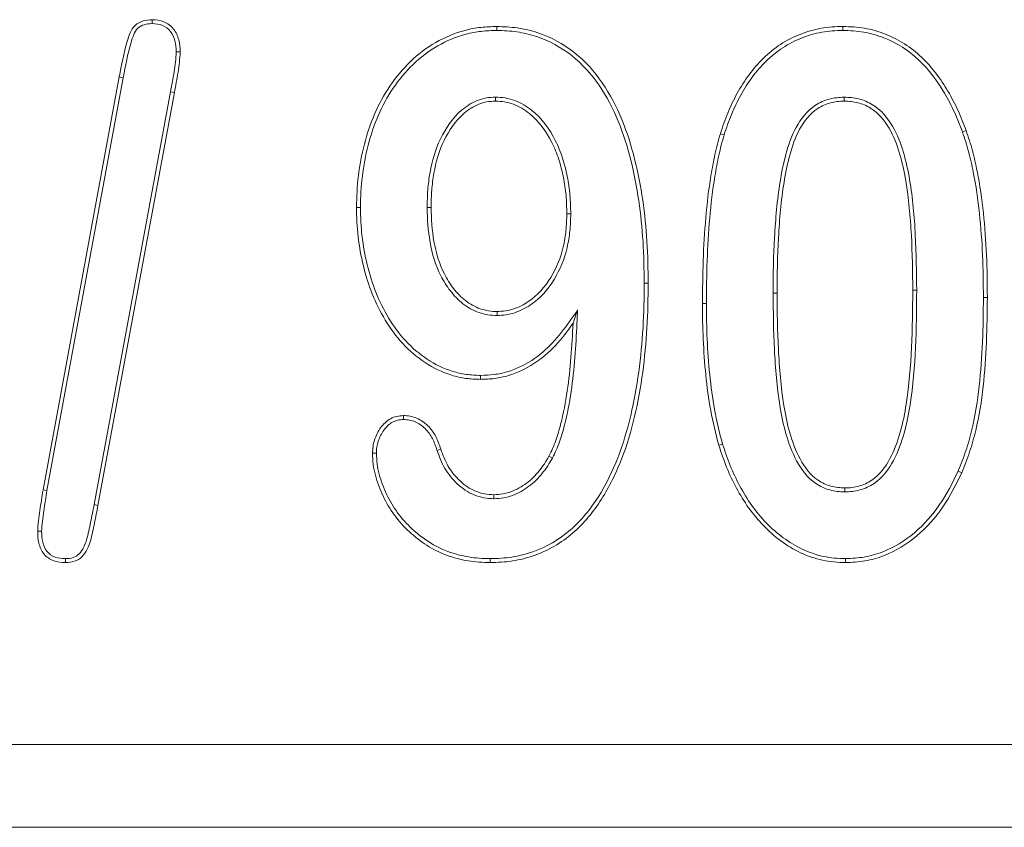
# Model space of a CAD drawing. Header units: millimetres. Extents: x 15 to 684, y 15 to 525.
# Tile 31 of 42: x 333.37 to 338.81, y 266.05 to 270.51. Entities that reach past the tile are written whole.
import ezdxf

# ---------------------------------------------------------------- set-up
doc = ezdxf.new("R2010")
doc.units = ezdxf.units.MM
doc.header["$LTSCALE"] = 2.5
doc.layers.add('Visible (ANSI)', color=7, linetype='Continuous', lineweight=9)
doc.layers.add('Visible Narrow (ANSI)', color=7, linetype='Continuous', lineweight=9)

msp = doc.modelspace()

# ---------------------------------------------------------------- linework, layer by layer
at = {"layer": 'Visible (ANSI)'}
for p, q in [((334.099, 270.4873), (334.099, 270.5092)), ((336.0045, 270.4498), (336.0045, 270.4717)), ((337.9187, 270.4498), (337.9188, 270.4717)), ((334.2324, 270.3311), (334.2543, 270.3311)), ((333.4967, 267.9111), (333.918, 270.1928)), ((333.5182, 267.9074), (333.9395, 270.1888)), ((334.2012, 270.1113), (333.7787, 267.8295)), ((334.2227, 270.1072), (333.8002, 267.8256)), ((335.9975, 270.0811), (335.9975, 270.0592)), ((337.9253, 270.0811), (337.9252, 270.0592)), ((337.2617, 269.8729), (337.2408, 269.8793)), ((338.579, 269.8895), (338.5996, 269.8969)), ((335.2512, 269.4715), (335.2293, 269.4715)), ((335.6199, 269.4721), (335.6418, 269.4721)), ((336.4137, 269.4362), (336.3918, 269.4363)), ((336.8199, 269.0537), (336.8418, 269.0537)), ((336.0071, 268.8748), (336.0068, 268.8967)), ((336.452, 268.9053), (336.4264, 268.8316)), ((335.9149, 268.5436), (335.9149, 268.5217)), ((335.4897, 268.3), (335.4895, 268.3219)), ((337.253, 268.1641), (337.232, 268.1578)), ((335.3397, 268.1139), (335.3178, 268.1139)), ((336.3127, 268.0872), (336.2934, 268.0975)), ((338.555, 268.0143), (338.575, 268.0055)), ((333.5182, 267.9074), (333.4967, 267.9111)), ((337.9283, 267.8998), (337.9287, 267.9217)), ((335.9893, 267.8623), (335.9893, 267.8842)), ((333.4887, 267.6831), (333.4668, 267.6832)), ((333.6209, 267.5311), (333.6209, 267.5092)), ((335.9682, 267.5311), (335.9682, 267.5092)), ((337.9327, 267.5311), (337.9328, 267.5092)), ((321.8793, 266.0467), (345.8793, 266.0467))]:
    msp.add_line(p, q, dxfattribs=at)
for points, knots in [([(333.918, 270.1928), (333.9304, 270.2585), (333.943, 270.3244), (333.9665, 270.4047), (333.9714, 270.4208), (333.9848, 270.4515), (333.9936, 270.4663), (334.0182, 270.4891), (334.0334, 270.4975), (334.0654, 270.5076), (334.0822, 270.5085), (334.099, 270.5092)], [0, 0, 0, 0, 0.0002012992, 0.0002012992, 0.000251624, 0.000251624, 0.0003019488, 0.0003019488, 0.0003522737, 0.0003522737, 0.0004025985, 0.0004025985, 0.0004025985, 0.0004025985]), ([(333.9395, 270.1888), (333.9519, 270.2543), (333.9645, 270.3198), (333.9874, 270.3982), (333.9921, 270.4137), (334.0041, 270.4411), (334.0112, 270.4528), (334.0303, 270.4705), (334.043, 270.4776), (334.0687, 270.4857), (334.0822, 270.4866), (334.099, 270.4873)], [0, 0, 0, 0, 0.0001862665, 0.0001862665, 0.0002328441, 0.0002328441, 0.0002794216, 0.0002794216, 0.0003259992, 0.0003259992, 0.0003717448, 0.0003717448, 0.0003717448, 0.0003717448]), ([(334.099, 270.5092), (334.1212, 270.5082), (334.1442, 270.5065), (334.1855, 270.4893), (334.2038, 270.4752), (334.2318, 270.4402), (334.2409, 270.4192), (334.2524, 270.3759), (334.2537, 270.3534), (334.2543, 270.3311)], [0, 0, 0, 0, 0.0000667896, 0.0000667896, 0.0001335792, 0.0001335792, 0.0002003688, 0.0002003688, 0.0002671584, 0.0002671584, 0.0002671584, 0.0002671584]), ([(334.099, 270.4873), (334.1209, 270.4863), (334.1398, 270.4846), (334.1733, 270.4707), (334.1891, 270.4586), (334.2124, 270.4294), (334.2203, 270.4114), (334.2306, 270.3726), (334.2318, 270.3534), (334.2324, 270.3311)], [0, 0, 0, 0, 0.000057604, 0.000057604, 0.0001160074, 0.0001160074, 0.0001744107, 0.0001744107, 0.0002322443, 0.0002322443, 0.0002322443, 0.0002322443]), ([(335.2293, 269.4715), (335.2304, 269.5303), (335.2327, 269.5891), (335.2473, 269.7058), (335.2579, 269.7637), (335.3023, 269.9344), (335.3481, 270.0447), (335.4794, 270.2398), (335.5654, 270.3244), (335.7181, 270.4127), (335.7729, 270.4356), (335.8583, 270.4578), (335.8873, 270.4633), (335.9457, 270.4699), (335.9751, 270.4708), (336.0045, 270.4717)], [0, 0, 0, 0, 0.000174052, 0.000174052, 0.000348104, 0.000348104, 0.000696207, 0.000696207, 0.001044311, 0.001044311, 0.001218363, 0.001218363, 0.001305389, 0.001305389, 0.001392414, 0.001392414, 0.001392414, 0.001392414]), ([(336.0045, 270.4717), (336.0429, 270.4704), (336.0813, 270.4691), (336.1571, 270.4578), (336.1946, 270.4488), (336.3043, 270.4135), (336.3723, 270.3754), (336.493, 270.2807), (336.5446, 270.2227), (336.6319, 270.0965), (336.6676, 270.028), (336.7258, 269.8861), (336.7484, 269.8126), (336.7857, 269.6638), (336.8002, 269.5884), (336.8225, 269.4366), (336.8303, 269.3602), (336.8398, 269.2071), (336.8409, 269.1304), (336.8418, 269.0537)], [0, 0, 0, 0, 0.000114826, 0.000114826, 0.000229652, 0.000229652, 0.000459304, 0.000459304, 0.000688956, 0.000688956, 0.000918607, 0.000918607, 0.001148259, 0.001148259, 0.001377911, 0.001377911, 0.001607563, 0.001607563, 0.001837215, 0.001837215, 0.001837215, 0.001837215]), ([(337.2408, 269.8793), (337.2535, 269.9177), (337.2665, 269.9561), (337.2974, 270.0309), (337.3149, 270.0674), (337.3537, 270.1384), (337.3757, 270.1725), (337.424, 270.2374), (337.4502, 270.2685), (337.5086, 270.3245), (337.54, 270.3503), (337.6078, 270.3945), (337.6437, 270.4136), (337.7191, 270.4429), (337.7581, 270.4545), (337.8378, 270.4685), (337.8783, 270.4708), (337.9188, 270.4717)], [0, 0, 0, 0, 0.0001199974, 0.0001199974, 0.0002399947, 0.0002399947, 0.0003599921, 0.0003599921, 0.0004799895, 0.0004799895, 0.0005999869, 0.0005999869, 0.0007199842, 0.0007199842, 0.0008399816, 0.0008399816, 0.000959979, 0.000959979, 0.000959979, 0.000959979]), ([(337.9188, 270.4717), (337.9586, 270.4705), (337.9985, 270.4687), (338.0771, 270.4552), (338.1155, 270.4439), (338.2271, 270.4007), (338.2952, 270.3565), (338.4111, 270.247), (338.459, 270.1823), (338.5194, 270.0791), (338.538, 270.0438), (338.5714, 269.9714), (338.5856, 269.9342), (338.5996, 269.8969)], [0, 0, 0, 0, 0.0001184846, 0.0001184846, 0.0002369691, 0.0002369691, 0.0004739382, 0.0004739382, 0.0007109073, 0.0007109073, 0.0008293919, 0.0008293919, 0.0009478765, 0.0009478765, 0.0009478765, 0.0009478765]), ([(335.2512, 269.4715), (335.2523, 269.5302), (335.2545, 269.5874), (335.2689, 269.7021), (335.2793, 269.7593), (335.3229, 269.9268), (335.3678, 270.0348), (335.4959, 270.2252), (335.5795, 270.3073), (335.7275, 270.3929), (335.7803, 270.4149), (335.8628, 270.4364), (335.8908, 270.4417), (335.9468, 270.448), (335.9753, 270.4489), (336.0045, 270.4498)], [0, 0, 0, 0, 0.00016958, 0.00016958, 0.000339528, 0.000339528, 0.000679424, 0.000679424, 0.00101932, 0.00101932, 0.001189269, 0.001189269, 0.001274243, 0.001274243, 0.001358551, 0.001358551, 0.001358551, 0.001358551]), ([(336.0045, 270.4498), (336.0428, 270.4485), (336.0796, 270.4472), (336.1525, 270.4364), (336.1892, 270.4276), (336.2951, 270.3935), (336.3608, 270.3566), (336.4775, 270.265), (336.5277, 270.2088), (336.6129, 270.0855), (336.6478, 270.0185), (336.7051, 269.879), (336.7274, 269.8065), (336.7642, 269.6592), (336.7786, 269.5845), (336.8008, 269.434), (336.8085, 269.3583), (336.8179, 269.2064), (336.819, 269.1303), (336.8199, 269.0537)], [0, 0, 0, 0, 0.000111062, 0.000111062, 0.000222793, 0.000222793, 0.000446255, 0.000446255, 0.000669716, 0.000669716, 0.000893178, 0.000893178, 0.001116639, 0.001116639, 0.0013401, 0.0013401, 0.001563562, 0.001563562, 0.001786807, 0.001786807, 0.001786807, 0.001786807]), ([(337.2617, 269.8729), (337.2744, 269.9112), (337.287, 269.9486), (337.3173, 270.0217), (337.3346, 270.0577), (337.3724, 270.1272), (337.3938, 270.1602), (337.441, 270.2236), (337.4663, 270.2536), (337.5227, 270.3077), (337.5531, 270.3327), (337.6186, 270.3754), (337.6527, 270.3937), (337.7259, 270.4221), (337.7631, 270.4332), (337.8402, 270.4467), (337.8785, 270.4489), (337.9187, 270.4498)], [0, 0, 0, 0, 0.0001162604, 0.0001162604, 0.0002329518, 0.0002329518, 0.0003496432, 0.0003496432, 0.0004663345, 0.0004663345, 0.0005830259, 0.0005830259, 0.0006997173, 0.0006997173, 0.0008164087, 0.0008164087, 0.0009325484, 0.0009325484, 0.0009325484, 0.0009325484]), ([(337.9187, 270.4498), (337.9584, 270.4486), (337.9965, 270.4469), (338.0719, 270.4339), (338.1088, 270.423), (338.2168, 270.3813), (338.282, 270.3388), (338.3942, 270.2329), (338.441, 270.1699), (338.5002, 270.0688), (338.5185, 270.0339), (338.5511, 269.9631), (338.565, 269.9268), (338.579, 269.8895)], [0, 0, 0, 0, 0.0001147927, 0.0001147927, 0.0002301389, 0.0002301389, 0.0004608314, 0.0004608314, 0.0006915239, 0.0006915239, 0.0008068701, 0.0008068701, 0.0009218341, 0.0009218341, 0.0009218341, 0.0009218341]), ([(334.2324, 270.3311), (334.2312, 270.2945), (334.227, 270.2586), (334.2154, 270.1851), (334.2084, 270.1485), (334.2012, 270.1114), (334.2012, 270.1114), (334.2012, 270.1113), (334.2012, 270.1113)], [0, 0, 0, 0, 0.0001107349, 0.0001107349, 0.0002221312, 0.0002221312, 0.0002221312, 0.000222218, 0.000222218, 0.000222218, 0.000222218]), ([(334.2543, 270.3311), (334.253, 270.2933), (334.2487, 270.2558), (334.2369, 270.1813), (334.2298, 270.1443), (334.2227, 270.1072)], [0, 0, 0, 0, 0.0001131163, 0.0001131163, 0.0002262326, 0.0002262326, 0.0002262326, 0.0002262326]), ([(335.9975, 270.0811), (335.9973, 270.0811), (335.997, 270.081), (335.9968, 270.081), (335.9812, 270.0805), (335.9635, 270.0798), (335.9292, 270.0735), (335.9127, 270.0685), (335.8651, 270.0495), (335.8358, 270.0311), (335.7593, 269.9649), (335.7222, 269.9091), (335.6652, 269.7915), (335.6467, 269.7278), (335.6302, 269.6326), (335.626, 269.6005), (335.6212, 269.5361), (335.6205, 269.504), (335.6199, 269.4725), (335.6199, 269.4723), (335.6199, 269.4722), (335.6199, 269.4721)], [0, 0, 0, 0, 0.0000008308, 0.0000008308, 0.0000008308, 0.0000498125, 0.0000498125, 0.0000987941, 0.0000987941, 0.0001967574, 0.0001967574, 0.0003926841, 0.0003926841, 0.0005886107, 0.0005886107, 0.000686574, 0.000686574, 0.0007845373, 0.0007845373, 0.0007845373, 0.000784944, 0.000784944, 0.000784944, 0.000784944]), ([(335.9975, 270.0592), (335.9817, 270.0587), (335.9659, 270.058), (335.9348, 270.0523), (335.9196, 270.0477), (335.8756, 270.0302), (335.8485, 270.0132), (335.7769, 269.9512), (335.7409, 269.8976), (335.6858, 269.784), (335.6681, 269.7228), (335.6518, 269.6295), (335.6477, 269.5981), (335.643, 269.5352), (335.6424, 269.5036), (335.6418, 269.4721)], [0, 0, 0, 0, 0.0000471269, 0.0000471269, 0.0000942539, 0.0000942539, 0.0001885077, 0.0001885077, 0.0003770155, 0.0003770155, 0.0005655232, 0.0005655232, 0.0006597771, 0.0006597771, 0.000754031, 0.000754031, 0.000754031, 0.000754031]), ([(336.4137, 269.4362), (336.4137, 269.4364), (336.4137, 269.4365), (336.4137, 269.4367), (336.4132, 269.4705), (336.4124, 269.5053), (336.4064, 269.5745), (336.4014, 269.609), (336.3876, 269.6771), (336.379, 269.7107), (336.3578, 269.777), (336.3443, 269.8102), (336.2968, 269.9033), (336.2553, 269.9631), (336.1706, 270.0306), (336.1392, 270.0492), (336.0879, 270.0685), (336.07, 270.0735), (336.0335, 270.0796), (336.0151, 270.0804), (335.9983, 270.081), (335.9981, 270.081), (335.9978, 270.0811), (335.9975, 270.0811)], [0, 0, 0, 0, 0.0000004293, 0.0000004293, 0.0000004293, 0.0001049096, 0.0001049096, 0.0002093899, 0.0002093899, 0.0003138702, 0.0003138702, 0.0004183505, 0.0004183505, 0.0006273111, 0.0006273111, 0.0007317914, 0.0007317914, 0.0007840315, 0.0007840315, 0.0008362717, 0.0008362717, 0.0008362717, 0.0008370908, 0.0008370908, 0.0008370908, 0.0008370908]), ([(336.3918, 269.4363), (336.3913, 269.4702), (336.3906, 269.5042), (336.3847, 269.5718), (336.3798, 269.6054), (336.3663, 269.672), (336.3579, 269.7049), (336.3372, 269.7695), (336.3244, 269.801), (336.2782, 269.8918), (336.2383, 269.9487), (336.1586, 270.0122), (336.129, 270.0296), (336.0814, 270.0476), (336.0649, 270.0522), (336.0314, 270.0578), (336.0144, 270.0585), (335.9975, 270.0592)], [0, 0, 0, 0, 0.000100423, 0.000100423, 0.000200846, 0.000200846, 0.0003012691, 0.0003012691, 0.0004016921, 0.0004016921, 0.0006025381, 0.0006025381, 0.0007029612, 0.0007029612, 0.0007531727, 0.0007531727, 0.0008033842, 0.0008033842, 0.0008033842, 0.0008033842]), ([(337.9253, 270.0811), (337.9249, 270.0811), (337.9246, 270.081), (337.9242, 270.081), (337.899, 270.0799), (337.8702, 270.0779), (337.8166, 270.0628), (337.7907, 270.0518), (337.7203, 270.0052), (337.6858, 269.961), (337.6342, 269.867), (337.6171, 269.8166), (337.5894, 269.7158), (337.5796, 269.6648), (337.5546, 269.5117), (337.5462, 269.4088), (337.5347, 269.2035), (337.5328, 269.1006), (337.5324, 268.9981), (337.5324, 268.9981), (337.5324, 268.998), (337.5324, 268.998)], [0, 0, 0, 0, 0.000001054, 0.000001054, 0.000001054, 0.000079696, 0.000079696, 0.000158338, 0.000158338, 0.000315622, 0.000315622, 0.000472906, 0.000472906, 0.00063019, 0.00063019, 0.000944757, 0.000944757, 0.001259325, 0.001259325, 0.001259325, 0.00125945, 0.00125945, 0.00125945, 0.00125945]), ([(337.9252, 270.0592), (337.8996, 270.0581), (337.874, 270.0562), (337.8246, 270.0424), (337.8007, 270.0322), (337.7367, 269.9898), (337.7039, 269.9483), (337.6545, 269.8586), (337.6379, 269.8098), (337.6107, 269.7111), (337.6011, 269.6607), (337.5763, 269.5092), (337.568, 269.4071), (337.5566, 269.2027), (337.5547, 269.1004), (337.5543, 268.998)], [0, 0, 0, 0, 0.000076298, 0.000076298, 0.000152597, 0.000152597, 0.000305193, 0.000305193, 0.00045779, 0.00045779, 0.000610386, 0.000610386, 0.000915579, 0.000915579, 0.001220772, 0.001220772, 0.001220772, 0.001220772]), ([(338.3043, 269.0139), (338.3035, 269.1154), (338.3023, 269.2169), (338.2911, 269.4197), (338.2825, 269.5211), (338.257, 269.6712), (338.2464, 269.721), (338.2175, 269.8183), (338.1989, 269.866), (338.148, 269.954), (338.1142, 269.994), (338.0492, 270.0341), (338.0254, 270.0444), (337.9762, 270.0566), (337.9507, 270.0579), (337.9252, 270.0592)], [0, 0, 0, 0, 0.000303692, 0.000303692, 0.000607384, 0.000607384, 0.00075923, 0.00075923, 0.000911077, 0.000911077, 0.001062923, 0.001062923, 0.001138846, 0.001138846, 0.001214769, 0.001214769, 0.001214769, 0.001214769]), ([(338.3262, 269.0139), (338.3262, 269.014), (338.3262, 269.014), (338.3262, 269.014), (338.3253, 269.1155), (338.3242, 269.2176), (338.3129, 269.4215), (338.3043, 269.5234), (338.2785, 269.6755), (338.2678, 269.726), (338.2381, 269.8258), (338.219, 269.8749), (338.1657, 269.967), (338.1293, 270.0105), (338.0588, 270.0538), (338.0331, 270.065), (337.979, 270.0785), (337.9515, 270.0798), (337.9263, 270.081), (337.9259, 270.081), (337.9256, 270.0811), (337.9253, 270.0811)], [0, 0, 0, 0, 0.000000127, 0.000000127, 0.000000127, 0.000312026, 0.000312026, 0.000623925, 0.000623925, 0.000779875, 0.000779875, 0.000935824, 0.000935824, 0.001091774, 0.001091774, 0.001169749, 0.001169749, 0.001247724, 0.001247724, 0.001247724, 0.001248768, 0.001248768, 0.001248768, 0.001248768]), ([(337.1418, 268.9412), (337.1425, 269.0201), (337.1433, 269.0989), (337.1486, 269.2566), (337.1535, 269.3353), (337.1672, 269.4924), (337.1758, 269.5709), (337.1957, 269.6875), (337.2026, 269.7263), (337.2194, 269.8034), (337.23, 269.8414), (337.2408, 269.8793)], [0, 0, 0, 0, 0.0002366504, 0.0002366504, 0.0004733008, 0.0004733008, 0.0007099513, 0.0007099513, 0.0008282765, 0.0008282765, 0.0009466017, 0.0009466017, 0.0009466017, 0.0009466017]), ([(337.1637, 268.9412), (337.1644, 269.02), (337.1651, 269.0986), (337.1705, 269.2555), (337.1753, 269.3338), (337.1889, 269.4902), (337.1974, 269.5678), (337.2172, 269.6835), (337.2241, 269.7223), (337.2406, 269.798), (337.2509, 269.8349), (337.2617, 269.8729)], [0, 0, 0, 0, 0.0002350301, 0.0002350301, 0.0004702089, 0.0004702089, 0.0007053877, 0.0007053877, 0.0008229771, 0.0008229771, 0.000940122, 0.000940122, 0.000940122, 0.000940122]), ([(338.579, 269.8895), (338.5914, 269.8527), (338.6034, 269.8166), (338.6233, 269.7428), (338.6317, 269.7053), (338.654, 269.5919), (338.6649, 269.5154), (338.6813, 269.3616), (338.6869, 269.2844), (338.6936, 269.1298), (338.6944, 269.0524), (338.6949, 268.9746)], [0, 0, 0, 0, 0.0001152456, 0.0001152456, 0.0002308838, 0.0002308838, 0.0004621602, 0.0004621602, 0.0006934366, 0.0006934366, 0.0009245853, 0.0009245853, 0.0009245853, 0.0009245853]), ([(338.5996, 269.8969), (338.612, 269.86), (338.6243, 269.823), (338.6446, 269.7479), (338.6531, 269.7099), (338.6756, 269.5953), (338.6866, 269.5182), (338.7031, 269.3634), (338.7088, 269.2858), (338.7155, 269.1303), (338.7163, 269.0524), (338.7168, 268.9746)], [0, 0, 0, 0, 0.00011651, 0.00011651, 0.00023302, 0.00023302, 0.0004660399, 0.0004660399, 0.0006990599, 0.0006990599, 0.0009320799, 0.0009320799, 0.0009320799, 0.0009320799]), ([(335.9149, 268.5217), (335.8878, 268.5227), (335.8607, 268.5238), (335.8071, 268.5312), (335.7806, 268.5371), (335.703, 268.5612), (335.6535, 268.5845), (335.5636, 268.6449), (335.522, 268.6802), (335.4485, 268.7597), (335.416, 268.8033), (335.3603, 268.8962), (335.3359, 268.9447), (335.2962, 269.0454), (335.2801, 269.0972), (335.2544, 269.2024), (335.2447, 269.2557), (335.2319, 269.3632), (335.2302, 269.4174), (335.2293, 269.4715)], [0, 0, 0, 0, 0.00008074, 0.00008074, 0.00016148, 0.00016148, 0.00032296, 0.00032296, 0.00048444, 0.00048444, 0.00064592, 0.00064592, 0.0008074, 0.0008074, 0.00096888, 0.00096888, 0.00113036, 0.00113036, 0.00129184, 0.00129184, 0.00129184, 0.00129184]), ([(335.9149, 268.5436), (335.888, 268.5446), (335.8622, 268.5457), (335.8113, 268.5527), (335.786, 268.5584), (335.7116, 268.5815), (335.6641, 268.6037), (335.5774, 268.662), (335.537, 268.6962), (335.4656, 268.7734), (335.4341, 268.8155), (335.3797, 268.9064), (335.3559, 268.9538), (335.3169, 269.0524), (335.3011, 269.1032), (335.2759, 269.2067), (335.2663, 269.2592), (335.2538, 269.3647), (335.2521, 269.4174), (335.2512, 269.4715)], [0, 0, 0, 0, 0.000077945, 0.000077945, 0.00015665, 0.00015665, 0.000314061, 0.000314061, 0.000471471, 0.000471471, 0.000628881, 0.000628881, 0.000786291, 0.000786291, 0.000943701, 0.000943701, 0.001101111, 0.001101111, 0.00125815, 0.00125815, 0.00125815, 0.00125815]), ([(335.6199, 269.4721), (335.6199, 269.4719), (335.6199, 269.4718), (335.6199, 269.4717), (335.6211, 269.4086), (335.6246, 269.3434), (335.6474, 269.2165), (335.6663, 269.1527), (335.7105, 269.0655), (335.7279, 269.0368), (335.7683, 268.9851), (335.7912, 268.9602), (335.8313, 268.9294), (335.8452, 268.9202), (335.8747, 268.9035), (335.8909, 268.8963), (335.9232, 268.8857), (335.9391, 268.8816), (335.9732, 268.8758), (335.9907, 268.8753), (336.0062, 268.8748), (336.0065, 268.8748), (336.0068, 268.8748), (336.0071, 268.8748)], [0, 0, 0, 0, 0.0000004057, 0.0000004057, 0.0000004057, 0.000196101, 0.000196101, 0.0003917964, 0.0003917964, 0.000489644, 0.000489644, 0.0005874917, 0.0005874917, 0.0006364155, 0.0006364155, 0.0006853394, 0.0006853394, 0.0007342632, 0.0007342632, 0.000783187, 0.000783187, 0.000783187, 0.0007841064, 0.0007841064, 0.0007841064, 0.0007841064]), ([(335.6418, 269.4721), (335.6429, 269.4091), (335.6464, 269.3459), (335.6687, 269.2218), (335.6867, 269.1607), (335.7295, 269.0763), (335.7459, 269.0493), (335.7848, 268.9996), (335.8063, 268.9762), (335.8438, 268.9474), (335.857, 268.9387), (335.8845, 268.9232), (335.8989, 268.9167), (335.9289, 268.9069), (335.9442, 268.9029), (335.9753, 268.8977), (335.9911, 268.8971), (336.0068, 268.8967)], [0, 0, 0, 0, 0.0001874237, 0.0001874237, 0.0003748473, 0.0003748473, 0.0004685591, 0.0004685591, 0.000562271, 0.000562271, 0.0006091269, 0.0006091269, 0.0006559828, 0.0006559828, 0.0007028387, 0.0007028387, 0.0007496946, 0.0007496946, 0.0007496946, 0.0007496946]), ([(336.0068, 268.8967), (336.0221, 268.8975), (336.0374, 268.8983), (336.0677, 268.9026), (336.0826, 268.9062), (336.1263, 268.9205), (336.1539, 268.9344), (336.23, 268.9858), (336.2714, 269.0327), (336.335, 269.1372), (336.3584, 269.1946), (336.379, 269.2841), (336.3841, 269.3143), (336.3904, 269.3751), (336.3911, 269.4057), (336.3918, 269.4363)], [0, 0, 0, 0, 0.0000453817, 0.0000453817, 0.0000907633, 0.0000907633, 0.0001815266, 0.0001815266, 0.0003630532, 0.0003630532, 0.0005445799, 0.0005445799, 0.0006353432, 0.0006353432, 0.0007261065, 0.0007261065, 0.0007261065, 0.0007261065]), ([(336.0071, 268.8748), (336.0074, 268.8748), (336.0077, 268.8748), (336.008, 268.8748), (336.0233, 268.8756), (336.0392, 268.8764), (336.0721, 268.8811), (336.0883, 268.8851), (336.1353, 268.9004), (336.1646, 268.9153), (336.2451, 268.9696), (336.2888, 269.0193), (336.355, 269.1279), (336.3792, 269.1878), (336.4005, 269.2801), (336.4057, 269.3111), (336.4122, 269.3739), (336.413, 269.4053), (336.4137, 269.4358), (336.4137, 269.436), (336.4137, 269.4361), (336.4137, 269.4362)], [0, 0, 0, 0, 0.0000009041, 0.0000009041, 0.0000009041, 0.0000484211, 0.0000484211, 0.0000959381, 0.0000959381, 0.0001909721, 0.0001909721, 0.00038104, 0.00038104, 0.000571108, 0.000571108, 0.0006661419, 0.0006661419, 0.0007611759, 0.0007611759, 0.0007611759, 0.0007616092, 0.0007616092, 0.0007616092, 0.0007616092]), ([(336.8418, 269.0537), (336.8411, 268.9713), (336.8401, 268.8888), (336.83, 268.7242), (336.8224, 268.6421), (336.8005, 268.4786), (336.7857, 268.3974), (336.7474, 268.237), (336.7243, 268.1576), (336.6643, 268.004), (336.6283, 267.9293), (336.5392, 267.7905), (336.4869, 267.7256), (336.3615, 267.6184), (336.2891, 267.5759), (336.1723, 267.5351), (336.1322, 267.5248), (336.0507, 267.5119), (336.0094, 267.5105), (335.9682, 267.5092)], [0, 0, 0, 0, 0.000246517, 0.000246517, 0.000493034, 0.000493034, 0.000739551, 0.000739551, 0.000986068, 0.000986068, 0.001232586, 0.001232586, 0.001479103, 0.001479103, 0.00172562, 0.00172562, 0.001848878, 0.001848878, 0.001972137, 0.001972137, 0.001972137, 0.001972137]), ([(336.8199, 269.0537), (336.8192, 268.9712), (336.8182, 268.8895), (336.8082, 268.7261), (336.8006, 268.6443), (336.7789, 268.4822), (336.7643, 268.4017), (336.7263, 268.2429), (336.7035, 268.1644), (336.6444, 268.0132), (336.609, 267.9397), (336.5217, 267.8038), (336.4709, 267.7407), (336.3491, 267.6365), (336.2795, 267.5957), (336.1663, 267.5562), (336.1273, 267.5461), (336.049, 267.5338), (336.0094, 267.5323), (335.9682, 267.5311)], [0, 0, 0, 0, 0.000242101, 0.000242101, 0.00048442, 0.00048442, 0.000726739, 0.000726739, 0.000969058, 0.000969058, 0.001211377, 0.001211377, 0.001453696, 0.001453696, 0.001696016, 0.001696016, 0.001817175, 0.001817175, 0.001937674, 0.001937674, 0.001937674, 0.001937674]), ([(337.9283, 267.8998), (337.9286, 267.8998), (337.9289, 267.8998), (337.9292, 267.8998), (337.9557, 267.9004), (337.9853, 267.9029), (338.04, 267.9186), (338.0664, 267.9304), (338.138, 267.9792), (338.1719, 268.0255), (338.2238, 268.1222), (338.2418, 268.1734), (338.2713, 268.2765), (338.2819, 268.3292), (338.3214, 268.5924), (338.3255, 268.8031), (338.3262, 269.0138), (338.3262, 269.0138), (338.3262, 269.0139), (338.3262, 269.0139)], [0, 0, 0, 0, 0.000000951, 0.000000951, 0.000000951, 0.000081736, 0.000081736, 0.000162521, 0.000162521, 0.000324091, 0.000324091, 0.000485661, 0.000485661, 0.000647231, 0.000647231, 0.001293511, 0.001293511, 0.001293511, 0.001293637, 0.001293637, 0.001293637, 0.001293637]), ([(337.9287, 267.9217), (337.955, 267.9223), (337.9814, 267.9246), (338.0319, 267.939), (338.0562, 267.9499), (338.1214, 267.9943), (338.1537, 268.0378), (338.2035, 268.1305), (338.2211, 268.1804), (338.25, 268.2815), (338.2604, 268.3331), (338.2994, 268.5929), (338.3037, 268.804), (338.3043, 269.0139)], [0, 0, 0, 0, 0.000078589, 0.000078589, 0.000157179, 0.000157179, 0.000314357, 0.000314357, 0.000471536, 0.000471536, 0.000628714, 0.000628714, 0.001257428, 0.001257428, 0.001257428, 0.001257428]), ([(337.5324, 268.998), (337.5324, 268.998), (337.5324, 268.9979), (337.5324, 268.9979), (337.5332, 268.8943), (337.5346, 268.7902), (337.5454, 268.5824), (337.5534, 268.4783), (337.5784, 268.3229), (337.589, 268.2713), (337.6183, 268.1695), (337.6367, 268.1192), (337.6881, 268.0241), (337.7223, 267.9781), (337.7925, 267.9306), (337.8185, 267.9182), (337.8735, 267.9032), (337.9017, 267.9014), (337.9274, 267.8998), (337.9277, 267.8998), (337.928, 267.8998), (337.9283, 267.8998)], [0, 0, 0, 0, 0.000000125, 0.000000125, 0.000000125, 0.000318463, 0.000318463, 0.000636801, 0.000636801, 0.00079597, 0.00079597, 0.000955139, 0.000955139, 0.001114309, 0.001114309, 0.001193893, 0.001193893, 0.001273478, 0.001273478, 0.001273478, 0.001274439, 0.001274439, 0.001274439, 0.001274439]), ([(337.5543, 268.998), (337.5551, 268.8945), (337.5565, 268.7909), (337.5672, 268.5839), (337.5752, 268.4805), (337.5999, 268.327), (337.6104, 268.2762), (337.639, 268.1766), (337.657, 268.1277), (337.7063, 268.0364), (337.7383, 267.9936), (337.8029, 267.95), (337.8268, 267.9387), (337.8768, 267.925), (337.9028, 267.9233), (337.9287, 267.9217)], [0, 0, 0, 0, 0.000310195, 0.000310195, 0.00062039, 0.00062039, 0.000775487, 0.000775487, 0.000930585, 0.000930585, 0.001085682, 0.001085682, 0.001163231, 0.001163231, 0.00124078, 0.00124078, 0.00124078, 0.00124078]), ([(338.6949, 268.9746), (338.6941, 268.8107), (338.6899, 268.6467), (338.6628, 268.4036), (338.6504, 268.3232), (338.6219, 268.205), (338.6109, 268.1659), (338.5854, 268.0895), (338.5704, 268.0523), (338.555, 268.0143)], [0, 0, 0, 0, 0.0004893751, 0.0004893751, 0.0007341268, 0.0007341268, 0.0008565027, 0.0008565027, 0.000978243, 0.000978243, 0.000978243, 0.000978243]), ([(338.7168, 268.9746), (338.716, 268.8103), (338.7118, 268.6456), (338.6845, 268.4006), (338.6719, 268.3192), (338.643, 268.1993), (338.6319, 268.1596), (338.6058, 268.0817), (338.5905, 268.0436), (338.575, 268.0055)], [0, 0, 0, 0, 0.0004938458, 0.0004938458, 0.0007407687, 0.0007407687, 0.0008642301, 0.0008642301, 0.0009876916, 0.0009876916, 0.0009876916, 0.0009876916]), ([(336.452, 268.9053), (336.4375, 268.885), (336.423, 268.8647), (336.4086, 268.8443), (336.3783, 268.8019), (336.3483, 268.7611), (336.2788, 268.6876), (336.2402, 268.6544), (336.1565, 268.5995), (336.1108, 268.5781), (336.039, 268.5568), (336.0146, 268.5515), (335.9658, 268.5453), (335.9407, 268.5444), (335.9149, 268.5436)], [0, 0, 0, 0, 0.0000728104, 0.0000728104, 0.0000728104, 0.0002248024, 0.0002248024, 0.0003767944, 0.0003767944, 0.0005287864, 0.0005287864, 0.0006047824, 0.0006047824, 0.0006800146, 0.0006800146, 0.0006800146, 0.0006800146]), ([(336.3127, 268.0872), (336.3128, 268.0874), (336.3129, 268.0876), (336.313, 268.0878), (336.3267, 268.1158), (336.3407, 268.1457), (336.3623, 268.2066), (336.3711, 268.2371), (336.3952, 268.3294), (336.4068, 268.3919), (336.4341, 268.5795), (336.4419, 268.7055), (336.4482, 268.8305), (336.4495, 268.8555), (336.4508, 268.8804), (336.452, 268.9053)], [0, 0, 0, 0, 0.000000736, 0.000000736, 0.000000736, 0.0000950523, 0.0000950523, 0.0001893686, 0.0001893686, 0.0003780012, 0.0003780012, 0.0007552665, 0.0007552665, 0.0007552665, 0.000830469, 0.000830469, 0.000830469, 0.000830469]), ([(337.232, 268.1578), (337.2148, 268.2215), (337.1995, 268.2856), (337.1756, 268.4153), (337.1669, 268.4807), (337.1539, 268.6119), (337.1491, 268.6777), (337.1428, 268.8094), (337.1421, 268.8753), (337.1418, 268.9412)], [0, 0, 0, 0, 0.0001974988, 0.0001974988, 0.0003949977, 0.0003949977, 0.0005924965, 0.0005924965, 0.0007899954, 0.0007899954, 0.0007899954, 0.0007899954]), ([(337.253, 268.1641), (337.2359, 268.2274), (337.2209, 268.2903), (337.1972, 268.4187), (337.1886, 268.4833), (337.1757, 268.6136), (337.1709, 268.6791), (337.1647, 268.8099), (337.164, 268.8753), (337.1637, 268.9412)], [0, 0, 0, 0, 0.0001954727, 0.0001954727, 0.0003915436, 0.0003915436, 0.0005876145, 0.0005876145, 0.0007835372, 0.0007835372, 0.0007835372, 0.0007835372]), ([(336.4264, 268.8316), (336.3962, 268.7893), (336.3653, 268.7471), (336.2936, 268.6715), (336.2539, 268.6372), (336.1668, 268.5801), (336.1191, 268.5578), (336.0442, 268.5355), (336.0186, 268.5299), (335.967, 268.5234), (335.9409, 268.5225), (335.9149, 268.5217)], [0, 0, 0, 0, 0.0001545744, 0.0001545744, 0.0003091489, 0.0003091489, 0.0004637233, 0.0004637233, 0.0005410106, 0.0005410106, 0.0006182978, 0.0006182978, 0.0006182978, 0.0006182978]), ([(336.2934, 268.0975), (336.3071, 268.1256), (336.3205, 268.154), (336.3413, 268.213), (336.3501, 268.2431), (336.3738, 268.334), (336.3852, 268.3956), (336.4123, 268.5815), (336.42, 268.7067), (336.4264, 268.8316)], [0, 0, 0, 0, 0.000093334, 0.000093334, 0.000186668, 0.000186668, 0.000373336, 0.000373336, 0.0007466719, 0.0007466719, 0.0007466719, 0.0007466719]), ([(335.3178, 268.1139), (335.3187, 268.1388), (335.3213, 268.1637), (335.3368, 268.2113), (335.348, 268.2338), (335.3775, 268.2741), (335.3955, 268.2922), (335.4284, 268.3102), (335.4402, 268.3148), (335.4645, 268.3202), (335.477, 268.321), (335.4895, 268.3219)], [0, 0, 0, 0, 0.0000737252, 0.0000737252, 0.0001474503, 0.0001474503, 0.0002211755, 0.0002211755, 0.0002580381, 0.0002580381, 0.0002949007, 0.0002949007, 0.0002949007, 0.0002949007]), ([(335.3397, 268.1139), (335.3406, 268.1387), (335.3428, 268.1591), (335.357, 268.2026), (335.3669, 268.2226), (335.3939, 268.2594), (335.4094, 268.2749), (335.4372, 268.2901), (335.4471, 268.2939), (335.4669, 268.2983), (335.4776, 268.2992), (335.4897, 268.3)], [0, 0, 0, 0, 0.0000651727, 0.0000651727, 0.0001310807, 0.0001310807, 0.0001969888, 0.0001969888, 0.0002299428, 0.0002299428, 0.0002618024, 0.0002618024, 0.0002618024, 0.0002618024]), ([(335.4895, 268.3219), (335.5019, 268.3213), (335.5144, 268.3207), (335.5388, 268.3158), (335.5508, 268.3119), (335.5738, 268.3023), (335.5848, 268.2964), (335.6052, 268.2821), (335.6148, 268.274), (335.6416, 268.2479), (335.6563, 268.2274), (335.6796, 268.1834), (335.6879, 268.1597), (335.6957, 268.1361)], [0, 0, 0, 0, 0.0000371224, 0.0000371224, 0.0000742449, 0.0000742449, 0.0001113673, 0.0001113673, 0.0001484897, 0.0001484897, 0.0002227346, 0.0002227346, 0.0002969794, 0.0002969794, 0.0002969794, 0.0002969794]), ([(335.4897, 268.3), (335.5018, 268.2994), (335.5124, 268.2988), (335.5327, 268.2947), (335.5436, 268.2912), (335.5642, 268.2826), (335.5735, 268.2776), (335.5915, 268.265), (335.6004, 268.2575), (335.6248, 268.2339), (335.6379, 268.2155), (335.6594, 268.1748), (335.6671, 268.153), (335.675, 268.1292), (335.675, 268.1292), (335.675, 268.1292), (335.675, 268.1292)], [0, 0, 0, 0, 0.0000327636, 0.0000327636, 0.0000666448, 0.0000666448, 0.0001005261, 0.0001005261, 0.0001344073, 0.0001344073, 0.0002021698, 0.0002021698, 0.0002699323, 0.0002699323, 0.0002699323, 0.0002699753, 0.0002699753, 0.0002699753, 0.0002699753]), ([(335.675, 268.1292), (335.675, 268.1292), (335.675, 268.1292), (335.675, 268.1291), (335.686, 268.0965), (335.6993, 268.0613), (335.7367, 267.9985), (335.7598, 267.9694), (335.8001, 267.9319), (335.8144, 267.9202), (335.8458, 267.8995), (335.8628, 267.891), (335.8969, 267.877), (335.9146, 267.871), (335.9524, 267.8637), (335.9712, 267.863), (335.9884, 267.8623), (335.9887, 267.8623), (335.989, 267.8623), (335.9893, 267.8623)], [0, 0, 0, 0, 0.0000000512, 0.0000000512, 0.0000000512, 0.0001090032, 0.0001090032, 0.0002179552, 0.0002179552, 0.0002724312, 0.0002724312, 0.0003269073, 0.0003269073, 0.0003813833, 0.0003813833, 0.0004358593, 0.0004358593, 0.0004358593, 0.0004368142, 0.0004368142, 0.0004368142, 0.0004368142]), ([(335.6957, 268.1361), (335.7068, 268.1034), (335.7191, 268.0709), (335.7545, 268.0114), (335.7762, 267.984), (335.8142, 267.9486), (335.8277, 267.9376), (335.8565, 267.9186), (335.872, 267.9108), (335.9042, 267.8977), (335.9207, 267.8921), (335.9546, 267.8856), (335.9719, 267.8849), (335.9893, 267.8842)], [0, 0, 0, 0, 0.0001024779, 0.0001024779, 0.0002049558, 0.0002049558, 0.0002561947, 0.0002561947, 0.0003074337, 0.0003074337, 0.0003586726, 0.0003586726, 0.0004099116, 0.0004099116, 0.0004099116, 0.0004099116]), ([(337.9328, 267.5092), (337.8902, 267.5106), (337.8473, 267.5133), (337.7638, 267.5314), (337.7234, 267.5461), (337.607, 267.5995), (337.5381, 267.6525), (337.4196, 267.7755), (337.3701, 267.8461), (337.3095, 267.959), (337.2912, 267.9977), (337.2591, 268.0768), (337.2455, 268.1173), (337.232, 268.1578)], [0, 0, 0, 0, 0.000126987, 0.000126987, 0.000253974, 0.000253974, 0.000507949, 0.000507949, 0.000761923, 0.000761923, 0.00088891, 0.00088891, 0.001015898, 0.001015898, 0.001015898, 0.001015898]), ([(337.9327, 267.5311), (337.8904, 267.5325), (337.8499, 267.5351), (337.7702, 267.5524), (337.7313, 267.5665), (337.6187, 267.6183), (337.5523, 267.6693), (337.4369, 267.7891), (337.3886, 267.8579), (337.3292, 267.9686), (337.3112, 268.0066), (337.2797, 268.0841), (337.2664, 268.1237), (337.253, 268.1641)], [0, 0, 0, 0, 0.0001228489, 0.0001228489, 0.0002465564, 0.0002465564, 0.0004939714, 0.0004939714, 0.0007413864, 0.0007413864, 0.0008650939, 0.0008650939, 0.000988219, 0.000988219, 0.000988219, 0.000988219]), ([(335.9682, 267.5092), (335.9272, 267.5104), (335.8862, 267.512), (335.8055, 267.5255), (335.7656, 267.5361), (335.6504, 267.5786), (335.5808, 267.6248), (335.4606, 267.7361), (335.4112, 267.8032), (335.3588, 267.9144), (335.3443, 267.9528), (335.3284, 268.0122), (335.3243, 268.0323), (335.3194, 268.0729), (335.3186, 268.0934), (335.3178, 268.1139)], [0, 0, 0, 0, 0.0001223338, 0.0001223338, 0.0002446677, 0.0002446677, 0.0004893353, 0.0004893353, 0.000734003, 0.000734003, 0.0008563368, 0.0008563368, 0.0009175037, 0.0009175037, 0.0009786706, 0.0009786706, 0.0009786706, 0.0009786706]), ([(335.9682, 267.5311), (335.9272, 267.5323), (335.8881, 267.5338), (335.8106, 267.5468), (335.7718, 267.5571), (335.6609, 267.5981), (335.5937, 267.6427), (335.4774, 267.7503), (335.4298, 267.8149), (335.3791, 267.9225), (335.365, 267.96), (335.3498, 268.0171), (335.3459, 268.036), (335.3413, 268.0741), (335.3405, 268.0937), (335.3397, 268.1139)], [0, 0, 0, 0, 0.0001167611, 0.0001167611, 0.0002341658, 0.0002341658, 0.0004689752, 0.0004689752, 0.0007037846, 0.0007037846, 0.0008211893, 0.0008211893, 0.0008798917, 0.0008798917, 0.0009377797, 0.0009377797, 0.0009377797, 0.0009377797]), ([(335.9893, 267.8842), (336.0055, 267.8849), (336.0218, 267.8856), (336.0537, 267.8913), (336.0694, 267.896), (336.1001, 267.907), (336.1149, 267.9137), (336.1431, 267.9298), (336.1566, 267.9389), (336.1827, 267.9584), (336.1951, 267.9689), (336.2181, 267.9918), (336.2288, 268.0041), (336.2599, 268.0417), (336.2772, 268.0692), (336.2934, 268.0975)], [0, 0, 0, 0, 0.0000482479, 0.0000482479, 0.0000964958, 0.0000964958, 0.0001447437, 0.0001447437, 0.0001929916, 0.0001929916, 0.0002412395, 0.0002412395, 0.0002894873, 0.0002894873, 0.0003859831, 0.0003859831, 0.0003859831, 0.0003859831]), ([(335.9893, 267.8623), (335.9896, 267.8623), (335.9899, 267.8623), (335.9902, 267.8623), (336.0063, 267.863), (336.024, 267.8638), (336.0592, 267.8701), (336.0759, 267.875), (336.1085, 267.8868), (336.1247, 267.8941), (336.155, 267.9114), (336.169, 267.9209), (336.1965, 267.9413), (336.2099, 267.9527), (336.2343, 267.9771), (336.2453, 267.9897), (336.2775, 268.0287), (336.2962, 268.0585), (336.3123, 268.0866), (336.3125, 268.0868), (336.3126, 268.087), (336.3127, 268.0872)], [0, 0, 0, 0, 0.0000009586, 0.0000009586, 0.0000009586, 0.000052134, 0.000052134, 0.0001033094, 0.0001033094, 0.0001544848, 0.0001544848, 0.0002056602, 0.0002056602, 0.0002568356, 0.0002568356, 0.000308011, 0.000308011, 0.0004103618, 0.0004103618, 0.0004103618, 0.0004111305, 0.0004111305, 0.0004111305, 0.0004111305]), ([(338.555, 268.0143), (338.5242, 267.9497), (338.493, 267.8871), (338.4133, 267.7722), (338.3665, 267.7194), (338.2601, 267.6295), (338.2003, 267.5927), (338.1035, 267.5554), (338.0701, 267.5459), (338.0028, 267.5345), (337.9684, 267.5328), (337.9327, 267.5311)], [0, 0, 0, 0, 0.0002062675, 0.0002062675, 0.0004131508, 0.0004131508, 0.0006200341, 0.0006200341, 0.0007234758, 0.0007234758, 0.0008260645, 0.0008260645, 0.0008260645, 0.0008260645]), ([(338.575, 268.0055), (338.5442, 267.9407), (338.5121, 267.8762), (338.4303, 267.7583), (338.3822, 267.7041), (338.2726, 267.6114), (338.2107, 267.5732), (338.1101, 267.5345), (338.0753, 267.5246), (338.0046, 267.5126), (337.9687, 267.5109), (337.9328, 267.5092)], [0, 0, 0, 0, 0.0002127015, 0.0002127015, 0.000425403, 0.000425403, 0.0006381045, 0.0006381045, 0.0007444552, 0.0007444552, 0.000850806, 0.000850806, 0.000850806, 0.000850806]), ([(333.4668, 267.6832), (333.4676, 267.7024), (333.4689, 267.7215), (333.4739, 267.7595), (333.4763, 267.7785), (333.4846, 267.8354), (333.4904, 267.8733), (333.4967, 267.9111)], [0, 0, 0, 0, 0.0000574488, 0.0000574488, 0.0001148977, 0.0001148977, 0.0002297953, 0.0002297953, 0.0002297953, 0.0002297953]), ([(333.4887, 267.6831), (333.4895, 267.702), (333.4907, 267.7193), (333.4955, 267.7563), (333.498, 267.7758), (333.5061, 267.8314), (333.5121, 267.8704), (333.5182, 267.9074)], [0, 0, 0, 0, 0.0000560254, 0.0000560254, 0.0001127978, 0.0001127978, 0.0002261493, 0.0002261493, 0.0002261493, 0.0002261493]), ([(333.7787, 267.8295), (333.7787, 267.8295), (333.7787, 267.8295), (333.7787, 267.8295), (333.7728, 267.7966), (333.7664, 267.7649), (333.7526, 267.6996), (333.7466, 267.6668), (333.7287, 267.6064), (333.7159, 267.5778), (333.6869, 267.5485), (333.6759, 267.5417), (333.6504, 267.533), (333.6373, 267.5318), (333.6209, 267.5311)], [0, 0, 0, 0, 0.0000000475, 0.0000000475, 0.0000000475, 0.0000925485, 0.0000925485, 0.0001850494, 0.0001850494, 0.0002775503, 0.0002775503, 0.0003238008, 0.0003238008, 0.0003691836, 0.0003691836, 0.0003691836, 0.0003691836]), ([(333.8002, 267.8256), (333.7943, 267.7928), (333.7878, 267.7602), (333.7809, 267.7277), (333.774, 267.6951), (333.7681, 267.6623), (333.7586, 267.6304), (333.7491, 267.5985), (333.7356, 267.5666), (333.7121, 267.5429), (333.7004, 267.531), (333.6859, 267.522), (333.6701, 267.5166), (333.6543, 267.5112), (333.6375, 267.5099), (333.6209, 267.5092)], [0.0000000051, 0.0000000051, 0.0000000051, 0.0000000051, 0.0000997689, 0.0000997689, 0.0000997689, 0.0001995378, 0.0001995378, 0.0001995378, 0.0002993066, 0.0002993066, 0.0002993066, 0.0003491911, 0.0003491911, 0.0003491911, 0.0003990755, 0.0003990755, 0.0003990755, 0.0003990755]), ([(333.6209, 267.5092), (333.5988, 267.5101), (333.5763, 267.512), (333.5346, 267.5272), (333.5154, 267.5399), (333.4876, 267.5746), (333.4786, 267.5955), (333.4683, 267.6387), (333.4674, 267.6611), (333.4668, 267.6832)], [0, 0, 0, 0, 0.0000663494, 0.0000663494, 0.0001326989, 0.0001326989, 0.0001990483, 0.0001990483, 0.0002653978, 0.0002653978, 0.0002653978, 0.0002653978]), ([(333.6209, 267.5311), (333.5991, 267.532), (333.5805, 267.5337), (333.5452, 267.5466), (333.5298, 267.5569), (333.5074, 267.5849), (333.4993, 267.6031), (333.4903, 267.641), (333.4893, 267.6612), (333.4887, 267.6831)], [0, 0, 0, 0, 0.0000572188, 0.0000572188, 0.0001152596, 0.0001152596, 0.0001733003, 0.0001733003, 0.0002306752, 0.0002306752, 0.0002306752, 0.0002306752])]:
    msp.add_open_spline(points, degree=3, knots=knots, dxfattribs=at)
at = {"layer": 'Visible Narrow (ANSI)'}
for p, q in [((333.9395, 270.1888), (333.918, 270.1928)), ((334.2012, 270.1113), (334.2227, 270.1072)), ((338.3262, 269.0139), (338.3043, 269.0139)), ((337.5324, 268.998), (337.5543, 268.998)), ((338.6949, 268.9746), (338.7168, 268.9746)), ((337.1637, 268.9412), (337.1418, 268.9412)), ((335.675, 268.1292), (335.6957, 268.1361)), ((333.7787, 267.8295), (333.8002, 267.8256)), ((321.8793, 266.5049), (345.8793, 266.5049))]:
    msp.add_line(p, q, dxfattribs=at)

doc.saveas('drawing.dxf')
